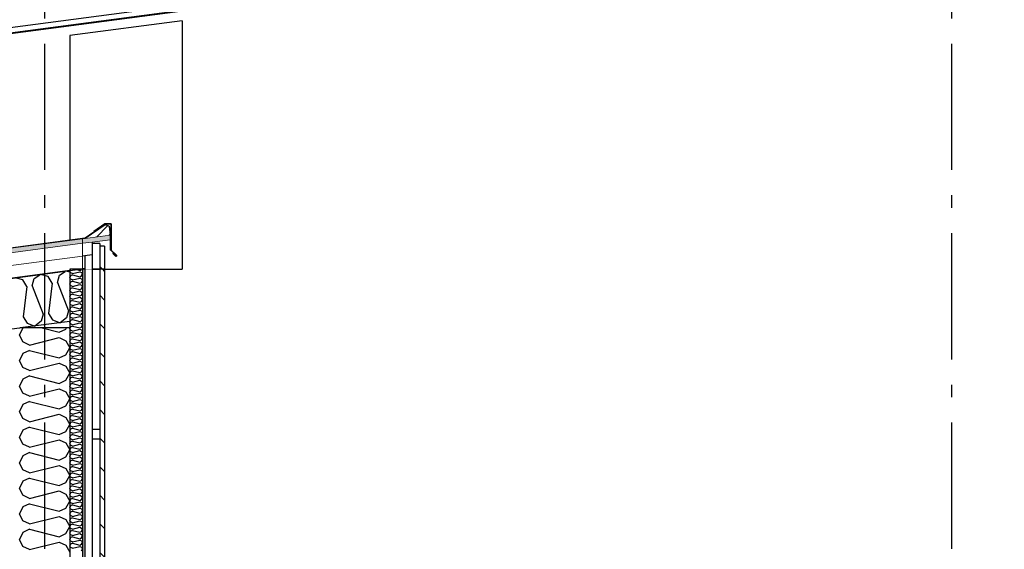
# Model space of a CAD drawing. Header units: millimetres. Extents: x -82116 to -59237, y -2070 to 13065.
# Tile 64 of 66: x -65172 to -61269, y 8864 to 10960. Entities that reach past the tile are written whole.
import ezdxf
from ezdxf.enums import TextEntityAlignment as Align

# ---------------------------------------------------------------- set-up
doc = ezdxf.new("R2010")
doc.units = ezdxf.units.MM
doc.header["$LTSCALE"] = 0.5
doc.header["$MEASUREMENT"] = 0
for name, pattern in [('Akselinje', [1500, 1000, -200, 100, -200]), ('PLINE', [0]), ('Wipeout_Contour', [2000, 0, -2000])]:
    doc.linetypes.add(name, pattern=pattern)
for name, color, linetype in [('0(Nye konstruksjoner)', 7, 'Continuous'), ('232- Ikke-bærende yttervegger (Skravur)(Nye konstruksjoner)', 7, 'Continuous'), ('232- Ikke-bærende yttervegger(Nye konstruksjoner)', 7, 'Continuous'), ('235- Utvendig kledning og overflate (Skravur)(Nye konstruksjoner)', 7, 'Continuous'), ('235- Utvendig kledning og overflate(Nye konstruksjoner)', 7, 'Continuous'), ('261- Primærkonstruksjon (tak) (Skravur)(Nye konstruksjoner)', 7, 'Continuous'), ('261- Primærkonstruksjon (tak)(Nye konstruksjoner)', 7, 'Continuous'), ('262- Taktekking (Skravur)(Nye konstruksjoner)', 7, 'Continuous'), ('265- Gesimser_ takrenner og nedløp (Skravur)(Nye konstruksjoner)', 7, 'Continuous'), ('265- Gesimser_ takrenner og nedløp(Nye konstruksjoner)', 7, 'Continuous'), ('82-- Modullinjer', 7, 'Continuous')]:
    doc.layers.add(name, color=color, linetype=linetype)
doc.layers.add('262- Taktekking(Nye konstruksjoner)', color=7, linetype='Continuous', lineweight=0)
doc.styles.add('GENERATED_STYLE_1', font='arial.ttf')
pattern_1 = [(0, (0, 0), (0, 43.30127), [0, -25]), (0, (12.5, 21.65), (0, 43.30127), [0, -25])]
pattern_2 = [(45, (0, 0), (-79.54951, 79.54951), []), (45, (-26.52, 26.52), (-79.54951, 79.54951), [])]

# ---------------------------------------------------------------- blocks, each defined once
blk = doc.blocks.new('*X17')
at = {"layer": '232- Ikke-bærende yttervegger (Skravur)(Nye konstruksjoner)', "linetype": 'PLINE'}
for p, q in [((-65160.1, 9740), (-65173.2, 9712.5)), ((-65083.1, 9740), (-65015.7, 9723.1)), ((-65015.7, 9723.1), (-64988.6, 9735.5)), ((-64988.6, 9735.5), (-64986, 9740)), ((-65160.1, 9684.9), (-65173.2, 9712.5)), ((-65133, 9672.6), (-65160.1, 9684.9)), ((-65133, 9672.6), (-65015.7, 9701.9)), ((-65015.7, 9701.9), (-64988.6, 9689.6)), ((-64988.6, 9689.6), (-64973.2, 9661.9)), ((-65133, 9651.3), (-65160.1, 9639)), ((-65133, 9651.3), (-65015.7, 9622)), ((-64988.6, 9634.3), (-64973.2, 9661.9)), ((-65160.1, 9639), (-65173.2, 9611.3)), ((-65160.1, 9583.7), (-65173.2, 9611.3)), ((-65015.7, 9622), (-64988.6, 9634.3)), ((-65133, 9571.4), (-65160.1, 9583.7)), ((-65133, 9571.4), (-65015.7, 9600.7)), ((-65015.7, 9600.7), (-64988.6, 9588.4)), ((-64988.6, 9588.4), (-64973.2, 9560.8)), ((-65160.1, 9537.8), (-65173.2, 9510.2)), ((-65133, 9550.1), (-65160.1, 9537.8)), ((-65133, 9550.1), (-65015.7, 9520.8)), ((-65015.7, 9520.8), (-64988.6, 9533.1)), ((-64988.6, 9533.1), (-64973.2, 9560.8)), ((-65160.1, 9482.5), (-65173.2, 9510.2)), ((-65133, 9470.2), (-65015.7, 9499.5)), ((-65015.7, 9499.5), (-64988.6, 9487.2)), ((-64988.6, 9487.2), (-64973.2, 9459.6)), ((-65133, 9470.2), (-65160.1, 9482.5)), ((-65133, 9449), (-65160.1, 9436.6)), ((-65133, 9449), (-65015.7, 9419.6)), ((-64988.6, 9432), (-64973.2, 9459.6)), ((-65160.1, 9436.6), (-65173.2, 9409)), ((-65160.1, 9381.4), (-65173.2, 9409)), ((-65015.7, 9419.6), (-64988.6, 9432)), ((-65133, 9369), (-65160.1, 9381.4)), ((-65133, 9369), (-65015.7, 9398.4)), ((-65015.7, 9398.4), (-64988.6, 9386)), ((-64988.6, 9386), (-64973.2, 9358.4)), ((-65160.1, 9335.5), (-65173.2, 9307.8)), ((-65133, 9347.8), (-65160.1, 9335.5)), ((-65133, 9347.8), (-65015.7, 9318.4)), ((-65015.7, 9318.4), (-64988.6, 9330.8)), ((-64988.6, 9330.8), (-64973.2, 9358.4)), ((-65160.1, 9280.2), (-65173.2, 9307.8)), ((-65133, 9267.9), (-65015.7, 9297.2)), ((-65015.7, 9297.2), (-64988.6, 9284.9)), ((-65133, 9267.9), (-65160.1, 9280.2)), ((-64988.6, 9284.9), (-64973.2, 9257.2)), ((-64988.6, 9229.6), (-64973.2, 9257.2)), ((-65160.1, 9234.3), (-65173.2, 9206.6)), ((-65133, 9246.6), (-65160.1, 9234.3)), ((-65133, 9246.6), (-65015.7, 9217.3)), ((-65015.7, 9217.3), (-64988.6, 9229.6)), ((-65160.1, 9179), (-65173.2, 9206.6)), ((-65133, 9166.7), (-65160.1, 9179)), ((-65133, 9166.7), (-65015.7, 9196)), ((-65015.7, 9196), (-64988.6, 9183.7)), ((-64988.6, 9183.7), (-64973.2, 9156.1)), ((-65160.1, 9133.1), (-65173.2, 9105.5)), ((-65133, 9145.4), (-65160.1, 9133.1)), ((-65133, 9145.4), (-65015.7, 9116.1)), ((-64988.6, 9128.4), (-64973.2, 9156.1)), ((-65160.1, 9077.8), (-65173.2, 9105.5)), ((-65133, 9065.5), (-65015.7, 9094.8)), ((-65015.7, 9116.1), (-64988.6, 9128.4)), ((-65015.7, 9094.8), (-64988.6, 9082.5)), ((-65133, 9065.5), (-65160.1, 9077.8)), ((-64988.6, 9082.5), (-64973.2, 9054.9)), ((-64988.6, 9027.3), (-64973.2, 9054.9)), ((-65160.1, 9031.9), (-65173.2, 9004.3)), ((-65133, 9044.3), (-65160.1, 9031.9)), ((-65133, 9044.3), (-65015.7, 9014.9)), ((-65015.7, 9014.9), (-64988.6, 9027.3)), ((-65160.1, 8976.7), (-65173.2, 9004.3)), ((-65133, 8964.3), (-65160.1, 8976.7)), ((-65133, 8964.3), (-65015.7, 8993.7)), ((-65015.7, 8993.7), (-64988.6, 8981.3)), ((-64988.6, 8981.3), (-64973.2, 8953.7)), ((-65133, 8943.1), (-65160.1, 8930.8)), ((-65133, 8943.1), (-65015.7, 8913.8)), ((-64988.6, 8926.1), (-64973.2, 8953.7)), ((-65160.1, 8930.8), (-65173.2, 8903.1)), ((-65160.1, 8875.5), (-65173.2, 8903.1)), ((-65015.7, 8913.8), (-64988.6, 8926.1)), ((-65133, 8863.2), (-65160.1, 8875.5)), ((-65133, 8863.2), (-65015.7, 8892.5)), ((-65015.7, 8892.5), (-64988.6, 8880.2)), ((-64988.6, 8880.2), (-64973.2, 8852.5))]:
    blk.add_line(p, q, dxfattribs=at)
blk = doc.blocks.new('*X27')
at = {"layer": '261- Primærkonstruksjon (tak) (Skravur)(Nye konstruksjoner)', "linetype": 'PLINE'}
for p, q in [((-65013.8, 9949.2), (-64992, 9963.2)), ((-64973.2, 9961), (-64983.6, 9964.3)), ((-65159.6, 9930), (-65184.2, 9937.9)), ((-65143.8, 9904.7), (-65159.6, 9930)), ((-65122.8, 9907.5), (-65114.1, 9936)), ((-65114.1, 9936), (-65092.3, 9950)), ((-65059.3, 9943.2), (-65083.9, 9951.1)), ((-65043.5, 9918), (-65059.3, 9943.2)), ((-65043.5, 9918), (-65057.3, 9797.8)), ((-65022.5, 9920.7), (-65013.8, 9949.2)), ((-65022.5, 9920.7), (-64978.1, 9808.2)), ((-65143.8, 9904.7), (-65157.6, 9784.6)), ((-65122.8, 9907.5), (-65078.4, 9795)), ((-65057.3, 9797.8), (-65041.5, 9772.6)), ((-64978.1, 9808.2), (-64986.8, 9779.8)), ((-65157.6, 9784.6), (-65141.8, 9759.4)), ((-65141.8, 9759.4), (-65112.4, 9747.7)), ((-65087.1, 9766.6), (-65112.4, 9747.7)), ((-65078.4, 9795), (-65087.1, 9766.6)), ((-65041.5, 9772.6), (-65012.1, 9760.9)), ((-64986.8, 9779.8), (-65012.1, 9760.9))]:
    blk.add_line(p, q, dxfattribs=at)
blk = doc.blocks.new('*X31')
at = {"layer": '235- Utvendig kledning og overflate (Skravur)(Nye konstruksjoner)', "linetype": 'PLINE'}
for p, q in [((-64969.9, 9972.3), (-64973.2, 9965.4)), ((-64969.9, 9958.5), (-64973.2, 9965.4)), ((-64963.1, 9955.5), (-64969.9, 9958.5)), ((-64963.1, 9955.5), (-64933.8, 9962.8)), ((-64950.6, 9972.3), (-64933.8, 9968.1)), ((-64933.8, 9968.1), (-64927, 9971.2)), ((-64933.8, 9962.8), (-64927, 9959.7)), ((-64927, 9971.2), (-64926.4, 9972.3)), ((-64927, 9959.7), (-64923.2, 9952.8)), ((-64927, 9945.9), (-64923.2, 9952.8)), ((-64969.9, 9947.1), (-64973.2, 9940.1)), ((-64969.9, 9933.2), (-64973.2, 9940.1)), ((-64969.9, 9921.8), (-64973.2, 9914.9)), ((-64969.9, 9907.9), (-64973.2, 9914.9)), ((-64963.1, 9950.1), (-64969.9, 9947.1)), ((-64963.1, 9930.2), (-64969.9, 9933.2)), ((-64963.1, 9924.8), (-64969.9, 9921.8)), ((-64963.1, 9950.1), (-64933.8, 9942.8)), ((-64963.1, 9930.2), (-64933.8, 9937.5)), ((-64963.1, 9924.8), (-64933.8, 9917.5)), ((-64933.8, 9942.8), (-64927, 9945.9)), ((-64933.8, 9937.5), (-64927, 9934.4)), ((-64933.8, 9917.5), (-64927, 9920.6)), ((-64927, 9934.4), (-64923.2, 9927.5)), ((-64927, 9920.6), (-64923.2, 9927.5)), ((-64969.9, 9896.5), (-64973.2, 9889.6)), ((-64969.9, 9882.7), (-64973.2, 9889.6)), ((-64963.1, 9904.9), (-64969.9, 9907.9)), ((-64963.1, 9899.6), (-64969.9, 9896.5)), ((-64963.1, 9879.6), (-64969.9, 9882.7)), ((-64963.1, 9874.3), (-64969.9, 9871.2)), ((-64963.1, 9904.9), (-64933.8, 9912.2)), ((-64963.1, 9899.6), (-64933.8, 9892.2)), ((-64963.1, 9879.6), (-64933.8, 9886.9)), ((-64963.1, 9874.3), (-64933.8, 9866.9)), ((-64933.8, 9912.2), (-64927, 9909.1)), ((-64933.8, 9892.2), (-64927, 9895.3)), ((-64933.8, 9886.9), (-64927, 9883.8)), ((-64927, 9909.1), (-64923.2, 9902.2)), ((-64927, 9895.3), (-64923.2, 9902.2)), ((-64927, 9883.8), (-64923.2, 9876.9)), ((-64927, 9870), (-64923.2, 9876.9)), ((-64969.9, 9871.2), (-64973.2, 9864.3)), ((-64969.9, 9857.4), (-64973.2, 9864.3)), ((-64969.9, 9845.9), (-64973.2, 9839)), ((-64969.9, 9832.1), (-64973.2, 9839)), ((-64963.1, 9854.3), (-64969.9, 9857.4)), ((-64963.1, 9849), (-64969.9, 9845.9)), ((-64963.1, 9854.3), (-64933.8, 9861.6)), ((-64963.1, 9849), (-64933.8, 9841.6)), ((-64963.1, 9829), (-64933.8, 9836.3)), ((-64933.8, 9866.9), (-64927, 9870)), ((-64933.8, 9861.6), (-64927, 9858.5)), ((-64933.8, 9841.6), (-64927, 9844.7)), ((-64933.8, 9836.3), (-64927, 9833.2)), ((-64927, 9858.5), (-64923.2, 9851.6)), ((-64927, 9844.7), (-64923.2, 9851.6)), ((-64969.9, 9820.6), (-64973.2, 9813.7)), ((-64969.9, 9806.8), (-64973.2, 9813.7)), ((-64963.1, 9829), (-64969.9, 9832.1)), ((-64963.1, 9823.7), (-64969.9, 9820.6)), ((-64963.1, 9803.7), (-64969.9, 9806.8)), ((-64963.1, 9798.4), (-64969.9, 9795.3)), ((-64963.1, 9823.7), (-64933.8, 9816.3)), ((-64963.1, 9803.7), (-64933.8, 9811)), ((-64963.1, 9798.4), (-64933.8, 9791)), ((-64933.8, 9816.3), (-64927, 9819.4)), ((-64933.8, 9811), (-64927, 9807.9)), ((-64927, 9833.2), (-64923.2, 9826.3)), ((-64927, 9819.4), (-64923.2, 9826.3)), ((-64927, 9807.9), (-64923.2, 9801)), ((-64927, 9794.1), (-64923.2, 9801)), ((-64969.9, 9795.3), (-64973.2, 9788.4)), ((-64969.9, 9781.5), (-64973.2, 9788.4)), ((-64969.9, 9770), (-64973.2, 9763.1)), ((-64969.9, 9756.2), (-64973.2, 9763.1)), ((-64963.1, 9778.4), (-64969.9, 9781.5)), ((-64963.1, 9773.1), (-64969.9, 9770)), ((-64963.1, 9778.4), (-64933.8, 9785.7)), ((-64963.1, 9773.1), (-64933.8, 9765.8)), ((-64963.1, 9753.1), (-64933.8, 9760.4)), ((-64933.8, 9791), (-64927, 9794.1)), ((-64933.8, 9785.7), (-64927, 9782.7)), ((-64933.8, 9765.8), (-64927, 9768.8)), ((-64933.8, 9760.4), (-64927, 9757.4)), ((-64927, 9782.7), (-64923.2, 9775.7)), ((-64927, 9768.8), (-64923.2, 9775.7)), ((-64927, 9757.4), (-64923.2, 9750.5)), ((-64969.9, 9744.7), (-64973.2, 9737.8)), ((-64969.9, 9730.9), (-64973.2, 9737.8)), ((-64969.9, 9719.4), (-64973.2, 9712.5)), ((-64963.1, 9753.1), (-64969.9, 9756.2)), ((-64963.1, 9747.8), (-64969.9, 9744.7)), ((-64963.1, 9727.8), (-64969.9, 9730.9)), ((-64963.1, 9722.5), (-64969.9, 9719.4)), ((-64963.1, 9747.8), (-64933.8, 9740.5)), ((-64963.1, 9727.8), (-64933.8, 9735.1)), ((-64963.1, 9722.5), (-64933.8, 9715.2)), ((-64933.8, 9740.5), (-64927, 9743.5)), ((-64933.8, 9735.1), (-64927, 9732.1)), ((-64933.8, 9715.2), (-64927, 9718.3)), ((-64927, 9743.5), (-64923.2, 9750.5)), ((-64927, 9732.1), (-64923.2, 9725.2)), ((-64927, 9718.3), (-64923.2, 9725.2)), ((-64969.9, 9705.6), (-64973.2, 9712.5)), ((-64969.9, 9694.1), (-64973.2, 9687.2)), ((-64969.9, 9680.3), (-64973.2, 9687.2)), ((-64963.1, 9702.5), (-64969.9, 9705.6)), ((-64963.1, 9697.2), (-64969.9, 9694.1)), ((-64963.1, 9677.2), (-64969.9, 9680.3)), ((-64963.1, 9702.5), (-64933.8, 9709.9)), ((-64963.1, 9697.2), (-64933.8, 9689.9)), ((-64963.1, 9677.2), (-64933.8, 9684.6)), ((-64933.8, 9709.9), (-64927, 9706.8)), ((-64933.8, 9689.9), (-64927, 9693)), ((-64933.8, 9684.6), (-64927, 9681.5)), ((-64927, 9706.8), (-64923.2, 9699.9)), ((-64927, 9693), (-64923.2, 9699.9)), ((-64927, 9681.5), (-64923.2, 9674.6)), ((-64969.9, 9668.8), (-64973.2, 9661.9)), ((-64969.9, 9655), (-64973.2, 9661.9)), ((-64969.9, 9643.5), (-64973.2, 9636.6)), ((-64963.1, 9671.9), (-64969.9, 9668.8)), ((-64963.1, 9651.9), (-64969.9, 9655)), ((-64963.1, 9646.6), (-64969.9, 9643.5)), ((-64963.1, 9671.9), (-64933.8, 9664.6)), ((-64963.1, 9651.9), (-64933.8, 9659.3)), ((-64963.1, 9646.6), (-64933.8, 9639.3)), ((-64933.8, 9664.6), (-64927, 9667.7)), ((-64933.8, 9659.3), (-64927, 9656.2)), ((-64933.8, 9639.3), (-64927, 9642.4)), ((-64927, 9667.7), (-64923.2, 9674.6)), ((-64927, 9656.2), (-64923.2, 9649.3)), ((-64927, 9642.4), (-64923.2, 9649.3)), ((-64969.9, 9629.7), (-64973.2, 9636.6)), ((-64969.9, 9618.2), (-64973.2, 9611.3)), ((-64969.9, 9604.4), (-64973.2, 9611.3)), ((-64963.1, 9626.6), (-64969.9, 9629.7)), ((-64963.1, 9621.3), (-64969.9, 9618.2)), ((-64963.1, 9601.3), (-64969.9, 9604.4)), ((-64963.1, 9626.6), (-64933.8, 9634)), ((-64963.1, 9621.3), (-64933.8, 9614)), ((-64963.1, 9601.3), (-64933.8, 9608.7)), ((-64933.8, 9634), (-64927, 9630.9)), ((-64933.8, 9614), (-64927, 9617.1)), ((-64933.8, 9608.7), (-64927, 9605.6)), ((-64927, 9630.9), (-64923.2, 9624)), ((-64927, 9617.1), (-64923.2, 9624)), ((-64927, 9605.6), (-64923.2, 9598.7)), ((-64969.9, 9593), (-64973.2, 9586)), ((-64969.9, 9579.1), (-64973.2, 9586)), ((-64969.9, 9567.7), (-64973.2, 9560.8)), ((-64963.1, 9596), (-64969.9, 9593)), ((-64963.1, 9576.1), (-64969.9, 9579.1)), ((-64963.1, 9570.7), (-64969.9, 9567.7)), ((-64963.1, 9596), (-64933.8, 9588.7)), ((-64963.1, 9576.1), (-64933.8, 9583.4)), ((-64963.1, 9570.7), (-64933.8, 9563.4)), ((-64933.8, 9588.7), (-64927, 9591.8)), ((-64933.8, 9583.4), (-64927, 9580.3)), ((-64933.8, 9563.4), (-64927, 9566.5)), ((-64927, 9591.8), (-64923.2, 9598.7)), ((-64927, 9580.3), (-64923.2, 9573.4)), ((-64927, 9566.5), (-64923.2, 9573.4)), ((-64969.9, 9553.8), (-64973.2, 9560.8)), ((-64969.9, 9542.4), (-64973.2, 9535.5)), ((-64969.9, 9528.6), (-64973.2, 9535.5)), ((-64963.1, 9550.8), (-64969.9, 9553.8)), ((-64963.1, 9545.4), (-64969.9, 9542.4)), ((-64963.1, 9525.5), (-64969.9, 9528.6)), ((-64963.1, 9550.8), (-64933.8, 9558.1)), ((-64963.1, 9545.4), (-64933.8, 9538.1)), ((-64963.1, 9525.5), (-64933.8, 9532.8)), ((-64933.8, 9558.1), (-64927, 9555)), ((-64933.8, 9538.1), (-64927, 9541.2)), ((-64933.8, 9532.8), (-64927, 9529.7)), ((-64927, 9555), (-64923.2, 9548.1)), ((-64927, 9541.2), (-64923.2, 9548.1)), ((-64927, 9529.7), (-64923.2, 9522.8)), ((-64927, 9515.9), (-64923.2, 9522.8)), ((-64969.9, 9517.1), (-64973.2, 9510.2)), ((-64969.9, 9503.3), (-64973.2, 9510.2)), ((-64969.9, 9491.8), (-64973.2, 9484.9)), ((-64969.9, 9478), (-64973.2, 9484.9)), ((-64963.1, 9520.2), (-64969.9, 9517.1)), ((-64963.1, 9500.2), (-64969.9, 9503.3)), ((-64963.1, 9494.9), (-64969.9, 9491.8)), ((-64963.1, 9520.2), (-64933.8, 9512.8)), ((-64963.1, 9500.2), (-64933.8, 9507.5)), ((-64963.1, 9494.9), (-64933.8, 9487.5)), ((-64933.8, 9512.8), (-64927, 9515.9)), ((-64933.8, 9507.5), (-64927, 9504.4)), ((-64933.8, 9487.5), (-64927, 9490.6)), ((-64927, 9504.4), (-64923.2, 9497.5)), ((-64927, 9490.6), (-64923.2, 9497.5)), ((-64969.9, 9466.5), (-64973.2, 9459.6)), ((-64969.9, 9452.7), (-64973.2, 9459.6)), ((-64963.1, 9474.9), (-64969.9, 9478)), ((-64963.1, 9469.6), (-64969.9, 9466.5)), ((-64963.1, 9449.6), (-64969.9, 9452.7)), ((-64963.1, 9474.9), (-64933.8, 9482.2)), ((-64963.1, 9469.6), (-64933.8, 9462.2)), ((-64963.1, 9449.6), (-64933.8, 9456.9)), ((-64933.8, 9482.2), (-64927, 9479.1)), ((-64933.8, 9462.2), (-64927, 9465.3)), ((-64933.8, 9456.9), (-64927, 9453.8)), ((-64927, 9479.1), (-64923.2, 9472.2)), ((-64927, 9465.3), (-64923.2, 9472.2)), ((-64927, 9453.8), (-64923.2, 9446.9)), ((-64927, 9440), (-64923.2, 9446.9)), ((-64969.9, 9441.2), (-64973.2, 9434.3)), ((-64969.9, 9427.4), (-64973.2, 9434.3)), ((-64969.9, 9415.9), (-64973.2, 9409)), ((-64969.9, 9402.1), (-64973.2, 9409)), ((-64963.1, 9444.3), (-64969.9, 9441.2)), ((-64963.1, 9424.3), (-64969.9, 9427.4)), ((-64963.1, 9419), (-64969.9, 9415.9)), ((-64963.1, 9444.3), (-64933.8, 9436.9)), ((-64963.1, 9424.3), (-64933.8, 9431.6)), ((-64963.1, 9419), (-64933.8, 9411.7)), ((-64963.1, 9399), (-64933.8, 9406.3)), ((-64933.8, 9436.9), (-64927, 9440)), ((-64933.8, 9431.6), (-64927, 9428.5)), ((-64933.8, 9411.7), (-64927, 9414.7)), ((-64933.8, 9406.3), (-64927, 9403.3)), ((-64927, 9428.5), (-64923.2, 9421.6)), ((-64927, 9414.7), (-64923.2, 9421.6)), ((-64969.9, 9390.6), (-64973.2, 9383.7)), ((-64969.9, 9376.8), (-64973.2, 9383.7)), ((-64963.1, 9399), (-64969.9, 9402.1)), ((-64963.1, 9393.7), (-64969.9, 9390.6)), ((-64963.1, 9373.7), (-64969.9, 9376.8)), ((-64963.1, 9368.4), (-64969.9, 9365.3)), ((-64963.1, 9393.7), (-64933.8, 9386.4)), ((-64963.1, 9373.7), (-64933.8, 9381)), ((-64963.1, 9368.4), (-64933.8, 9361.1)), ((-64933.8, 9386.4), (-64927, 9389.4)), ((-64933.8, 9381), (-64927, 9378)), ((-64927, 9403.3), (-64923.2, 9396.3)), ((-64927, 9389.4), (-64923.2, 9396.3)), ((-64927, 9378), (-64923.2, 9371.1)), ((-64927, 9364.1), (-64923.2, 9371.1)), ((-64969.9, 9365.3), (-64973.2, 9358.4)), ((-64969.9, 9351.5), (-64973.2, 9358.4)), ((-64969.9, 9340), (-64973.2, 9333.1)), ((-64969.9, 9326.2), (-64973.2, 9333.1)), ((-64963.1, 9348.4), (-64969.9, 9351.5)), ((-64963.1, 9343.1), (-64969.9, 9340)), ((-64963.1, 9348.4), (-64933.8, 9355.8)), ((-64963.1, 9343.1), (-64933.8, 9335.8)), ((-64963.1, 9323.1), (-64933.8, 9330.5)), ((-64933.8, 9361.1), (-64927, 9364.1)), ((-64933.8, 9355.8), (-64927, 9352.7)), ((-64933.8, 9335.8), (-64927, 9338.9)), ((-64933.8, 9330.5), (-64927, 9327.4)), ((-64927, 9352.7), (-64923.2, 9345.8)), ((-64927, 9338.9), (-64923.2, 9345.8)), ((-64969.9, 9314.7), (-64973.2, 9307.8)), ((-64969.9, 9300.9), (-64973.2, 9307.8)), ((-64969.9, 9289.4), (-64973.2, 9282.5)), ((-64963.1, 9323.1), (-64969.9, 9326.2)), ((-64963.1, 9317.8), (-64969.9, 9314.7)), ((-64963.1, 9297.8), (-64969.9, 9300.9)), ((-64963.1, 9292.5), (-64969.9, 9289.4)), ((-64963.1, 9317.8), (-64933.8, 9310.5)), ((-64963.1, 9297.8), (-64933.8, 9305.2)), ((-64963.1, 9292.5), (-64933.8, 9285.2)), ((-64933.8, 9310.5), (-64927, 9313.6)), ((-64933.8, 9305.2), (-64927, 9302.1)), ((-64927, 9327.4), (-64923.2, 9320.5)), ((-64927, 9313.6), (-64923.2, 9320.5)), ((-64927, 9302.1), (-64923.2, 9295.2)), ((-64927, 9288.3), (-64923.2, 9295.2)), ((-64969.9, 9275.6), (-64973.2, 9282.5)), ((-64969.9, 9264.1), (-64973.2, 9257.2)), ((-64969.9, 9250.3), (-64973.2, 9257.2)), ((-64963.1, 9272.5), (-64969.9, 9275.6)), ((-64963.1, 9267.2), (-64969.9, 9264.1)), ((-64963.1, 9247.2), (-64969.9, 9250.3)), ((-64963.1, 9272.5), (-64933.8, 9279.9)), ((-64963.1, 9267.2), (-64933.8, 9259.9)), ((-64963.1, 9247.2), (-64933.8, 9254.6)), ((-64933.8, 9285.2), (-64927, 9288.3)), ((-64933.8, 9279.9), (-64927, 9276.8)), ((-64933.8, 9259.9), (-64927, 9263)), ((-64933.8, 9254.6), (-64927, 9251.5)), ((-64927, 9276.8), (-64923.2, 9269.9)), ((-64927, 9263), (-64923.2, 9269.9)), ((-64927, 9251.5), (-64923.2, 9244.6)), ((-64969.9, 9238.9), (-64973.2, 9231.9)), ((-64969.9, 9225), (-64973.2, 9231.9)), ((-64969.9, 9213.6), (-64973.2, 9206.7)), ((-64963.1, 9241.9), (-64969.9, 9238.9)), ((-64963.1, 9222), (-64969.9, 9225)), ((-64963.1, 9216.6), (-64969.9, 9213.6)), ((-64963.1, 9241.9), (-64933.8, 9234.6)), ((-64963.1, 9222), (-64933.8, 9229.3)), ((-64963.1, 9216.6), (-64933.8, 9209.3)), ((-64933.8, 9234.6), (-64927, 9237.7)), ((-64933.8, 9229.3), (-64927, 9226.2)), ((-64933.8, 9209.3), (-64927, 9212.4)), ((-64927, 9237.7), (-64923.2, 9244.6)), ((-64927, 9226.2), (-64923.2, 9219.3)), ((-64927, 9212.4), (-64923.2, 9219.3)), ((-64969.9, 9199.7), (-64973.2, 9206.7)), ((-64969.9, 9188.3), (-64973.2, 9181.4)), ((-64969.9, 9174.5), (-64973.2, 9181.4)), ((-64963.1, 9196.7), (-64969.9, 9199.7)), ((-64963.1, 9191.3), (-64969.9, 9188.3)), ((-64963.1, 9171.4), (-64969.9, 9174.5)), ((-64963.1, 9196.7), (-64933.8, 9204)), ((-64963.1, 9191.3), (-64933.8, 9184)), ((-64963.1, 9171.4), (-64933.8, 9178.7)), ((-64933.8, 9204), (-64927, 9200.9)), ((-64933.8, 9184), (-64927, 9187.1)), ((-64933.8, 9178.7), (-64927, 9175.6)), ((-64927, 9200.9), (-64923.2, 9194)), ((-64927, 9187.1), (-64923.2, 9194)), ((-64927, 9175.6), (-64923.2, 9168.7)), ((-64969.9, 9163), (-64973.2, 9156.1)), ((-64969.9, 9149.2), (-64973.2, 9156.1)), ((-64969.9, 9137.7), (-64973.2, 9130.8)), ((-64963.1, 9166.1), (-64969.9, 9163)), ((-64963.1, 9146.1), (-64969.9, 9149.2)), ((-64963.1, 9140.8), (-64969.9, 9137.7)), ((-64963.1, 9166.1), (-64933.8, 9158.7)), ((-64963.1, 9146.1), (-64933.8, 9153.4)), ((-64963.1, 9140.8), (-64933.8, 9133.4)), ((-64933.8, 9158.7), (-64927, 9161.8)), ((-64933.8, 9153.4), (-64927, 9150.3)), ((-64933.8, 9133.4), (-64927, 9136.5)), ((-64927, 9161.8), (-64923.2, 9168.7)), ((-64927, 9150.3), (-64923.2, 9143.4)), ((-64927, 9136.5), (-64923.2, 9143.4)), ((-64969.9, 9123.9), (-64973.2, 9130.8)), ((-64969.9, 9112.4), (-64973.2, 9105.5)), ((-64969.9, 9098.6), (-64973.2, 9105.5)), ((-64963.1, 9120.8), (-64969.9, 9123.9)), ((-64963.1, 9115.5), (-64969.9, 9112.4)), ((-64963.1, 9095.5), (-64969.9, 9098.6)), ((-64963.1, 9120.8), (-64933.8, 9128.1)), ((-64963.1, 9115.5), (-64933.8, 9108.1)), ((-64963.1, 9095.5), (-64933.8, 9102.8)), ((-64933.8, 9128.1), (-64927, 9125)), ((-64933.8, 9108.1), (-64927, 9111.2)), ((-64933.8, 9102.8), (-64927, 9099.7)), ((-64927, 9125), (-64923.2, 9118.1)), ((-64927, 9111.2), (-64923.2, 9118.1)), ((-64927, 9099.7), (-64923.2, 9092.8)), ((-64969.9, 9087.1), (-64973.2, 9080.2)), ((-64969.9, 9073.3), (-64973.2, 9080.2)), ((-64969.9, 9061.8), (-64973.2, 9054.9)), ((-64969.9, 9048), (-64973.2, 9054.9)), ((-64963.1, 9090.2), (-64969.9, 9087.1)), ((-64963.1, 9070.2), (-64969.9, 9073.3)), ((-64963.1, 9064.9), (-64969.9, 9061.8)), ((-64963.1, 9090.2), (-64933.8, 9082.8)), ((-64963.1, 9070.2), (-64933.8, 9077.5)), ((-64963.1, 9064.9), (-64933.8, 9057.6)), ((-64933.8, 9082.8), (-64927, 9085.9)), ((-64933.8, 9077.5), (-64927, 9074.4)), ((-64933.8, 9057.6), (-64927, 9060.6)), ((-64927, 9085.9), (-64923.2, 9092.8)), ((-64927, 9074.4), (-64923.2, 9067.5)), ((-64927, 9060.6), (-64923.2, 9067.5)), ((-64969.9, 9036.5), (-64973.2, 9029.6)), ((-64969.9, 9022.7), (-64973.2, 9029.6)), ((-64963.1, 9044.9), (-64969.9, 9048)), ((-64963.1, 9039.6), (-64969.9, 9036.5)), ((-64963.1, 9019.6), (-64969.9, 9022.7)), ((-64963.1, 9044.9), (-64933.8, 9052.2)), ((-64963.1, 9039.6), (-64933.8, 9032.3)), ((-64963.1, 9019.6), (-64933.8, 9026.9)), ((-64933.8, 9052.2), (-64927, 9049.2)), ((-64933.8, 9032.3), (-64927, 9035.3)), ((-64933.8, 9026.9), (-64927, 9023.9)), ((-64927, 9049.2), (-64923.2, 9042.2)), ((-64927, 9035.3), (-64923.2, 9042.2)), ((-64927, 9023.9), (-64923.2, 9017)), ((-64927, 9010), (-64923.2, 9017)), ((-64969.9, 9011.2), (-64973.2, 9004.3)), ((-64969.9, 8997.4), (-64973.2, 9004.3)), ((-64969.9, 8985.9), (-64973.2, 8979)), ((-64969.9, 8972.1), (-64973.2, 8979)), ((-64963.1, 9014.3), (-64969.9, 9011.2)), ((-64963.1, 8994.3), (-64969.9, 8997.4)), ((-64963.1, 8989), (-64969.9, 8985.9)), ((-64963.1, 9014.3), (-64933.8, 9007)), ((-64963.1, 8994.3), (-64933.8, 9001.7)), ((-64963.1, 8989), (-64933.8, 8981.7)), ((-64933.8, 9007), (-64927, 9010)), ((-64933.8, 9001.7), (-64927, 8998.6)), ((-64933.8, 8981.7), (-64927, 8984.8)), ((-64927, 8998.6), (-64923.2, 8991.7)), ((-64927, 8984.8), (-64923.2, 8991.7)), ((-64969.9, 8960.6), (-64973.2, 8953.7)), ((-64969.9, 8946.8), (-64973.2, 8953.7)), ((-64963.1, 8969), (-64969.9, 8972.1)), ((-64963.1, 8963.7), (-64969.9, 8960.6)), ((-64963.1, 8943.7), (-64969.9, 8946.8)), ((-64963.1, 8938.4), (-64969.9, 8935.3)), ((-64963.1, 8969), (-64933.8, 8976.4)), ((-64963.1, 8963.7), (-64933.8, 8956.4)), ((-64963.1, 8943.7), (-64933.8, 8951.1)), ((-64963.1, 8938.4), (-64933.8, 8931.1)), ((-64933.8, 8976.4), (-64927, 8973.3)), ((-64933.8, 8956.4), (-64927, 8959.5)), ((-64933.8, 8951.1), (-64927, 8948)), ((-64927, 8973.3), (-64923.2, 8966.4)), ((-64927, 8959.5), (-64923.2, 8966.4)), ((-64927, 8948), (-64923.2, 8941.1)), ((-64927, 8934.2), (-64923.2, 8941.1)), ((-64969.9, 8935.3), (-64973.2, 8928.4)), ((-64969.9, 8921.5), (-64973.2, 8928.4)), ((-64969.9, 8910), (-64973.2, 8903.1)), ((-64969.9, 8896.2), (-64973.2, 8903.1)), ((-64963.1, 8918.4), (-64969.9, 8921.5)), ((-64963.1, 8913.1), (-64969.9, 8910)), ((-64963.1, 8918.4), (-64933.8, 8925.8)), ((-64963.1, 8913.1), (-64933.8, 8905.8)), ((-64963.1, 8893.1), (-64933.8, 8900.5)), ((-64933.8, 8931.1), (-64927, 8934.2)), ((-64933.8, 8925.8), (-64927, 8922.7)), ((-64933.8, 8905.8), (-64927, 8908.9)), ((-64933.8, 8900.5), (-64927, 8897.4)), ((-64927, 8922.7), (-64923.2, 8915.8)), ((-64927, 8908.9), (-64923.2, 8915.8)), ((-64969.9, 8884.7), (-64973.2, 8877.8)), ((-64969.9, 8870.9), (-64973.2, 8877.8)), ((-64963.1, 8893.1), (-64969.9, 8896.2)), ((-64963.1, 8887.8), (-64969.9, 8884.7)), ((-64963.1, 8867.9), (-64969.9, 8870.9)), ((-64963.1, 8887.8), (-64933.8, 8880.5)), ((-64963.1, 8867.9), (-64933.8, 8875.2)), ((-64933.8, 8880.5), (-64927, 8883.6)), ((-64933.8, 8875.2), (-64927, 8872.1)), ((-64927, 8897.4), (-64923.2, 8890.5)), ((-64927, 8883.6), (-64923.2, 8890.5)), ((-64927, 8872.1), (-64923.2, 8865.2)), ((-64927, 8858.3), (-64923.2, 8865.2))]:
    blk.add_line(p, q, dxfattribs=at)
blk = doc.blocks.new('Standard grid marker[2]', base_point=(-61478.2, 12565.5))
at = {"layer": '82-- Modullinjer', "linetype": 'Akselinje'}
blk.add_line((-61478.2, 12365.5), (-61478.2, 1550), dxfattribs=at)
at = {"layer": '82-- Modullinjer', "style": 'GENERATED_STYLE_1'}
for tag, p in [('AC_MarkerText_1_0', (-61478.2, 12903)), ('AC_MarkerText_1_1', (-61478.2, 1187.5))]:
    blk.add_attdef(tag, text='', height=175, rotation=360, dxfattribs=at).set_placement(p, align=Align.TOP_CENTER)
blk = doc.blocks.new('Standard grid marker[6]', base_point=(-65073.2, 12565.5))
at = {"layer": '82-- Modullinjer', "linetype": 'Akselinje'}
blk.add_line((-65073.2, 12365.5), (-65073.2, 1550), dxfattribs=at)
at = {"layer": '82-- Modullinjer', "style": 'GENERATED_STYLE_1'}
for tag, p in [('AC_MarkerText_1_0', (-65073.2, 12903)), ('AC_MarkerText_1_1', (-65073.2, 1187.5))]:
    blk.add_attdef(tag, text='', height=175, rotation=360, dxfattribs=at).set_placement(p, align=Align.TOP_CENTER)

msp = doc.modelspace()

# ---------------------------------------------------------------- hatches: boundary and pattern name
at = {"layer": '235- Utvendig kledning og overflate (Skravur)(Nye konstruksjoner)', "linetype": 'Continuous'}
h = msp.add_hatch(dxfattribs=at)
h.set_pattern_fill('Prikker_tett', color=256, style=0, pattern_type=2)
h.set_pattern_definition(pattern_1)
h.paths.add_polyline_path([(-64914.2, 9972.3), (-64923.2, 9972.3), (-64923.2, 7065.6), (-64914.2, 7065.2)])
h = msp.add_hatch(dxfattribs=at)
h.set_pattern_fill('Skrålinjer_2', color=256, style=0, pattern_type=2)
h.set_pattern_definition([(315, (0, 0), (56.56854, 56.56854), [80, 0])])
h.paths.add_polyline_path([(-64854.2, 9972.3), (-64854.2, 7062.5), (-64835.2, 7061.7), (-64835.2, 9972.3)])
at = {"layer": '262- Taktekking (Skravur)(Nye konstruksjoner)', "linetype": 'Continuous'}
h = msp.add_hatch(dxfattribs=at)
h.set_pattern_fill('Prikker_tett', color=256, style=0, pattern_type=2)
h.set_pattern_definition(pattern_1)
h.paths.add_polyline_path([(-70083.1, 9295), (-70073.2, 9295), (-70073.2, 9294.3), (-64973.2, 9965.7), (-64973.2, 9967.7)])
at = {"layer": '262- Taktekking(Nye konstruksjoner)', "linetype": 'Continuous'}
msp.add_hatch(color=256, dxfattribs=at).paths.add_polyline_path([(-64923.2, 10075.2), (-64884.2, 10080.3), (-64813.2, 10089.6), (-64813.2, 10107.8), (-64912.3, 10094.7), (-64923.2, 10093.3)])
at = {"layer": '265- Gesimser_ takrenner og nedløp (Skravur)(Nye konstruksjoner)', "linetype": 'Continuous'}
for points in [[(-64913, 10096.7), (-64912.3, 10094.7), (-64833.1, 10148.3), (-64833.3, 10150.6), (-64877.5, 10120.7)], [(-64833.3, 10150.6), (-64833.1, 10148.3), (-64817.6, 10141.3), (-64815.7, 10142.7)], [(-64817.6, 10141.3), (-64813.2, 10107.8), (-64811.2, 10107.9), (-64815.7, 10142.7)], [(-64913, 10096.7), (-64923.2, 10095.3), (-64923.2, 10093.3), (-64912.3, 10094.7)], [(-64813.2, 10047.5), (-64811.2, 10047.5), (-64811.2, 10107.9), (-64813.2, 10107.8), (-64813.2, 10089.6)]]:
    msp.add_hatch(color=256, dxfattribs=at).paths.add_polyline_path(points)
h = msp.add_hatch(dxfattribs=at)
h.set_pattern_fill('Skrålinjer_1', color=256, style=0, pattern_type=2)
h.set_pattern_definition([(45, (0, 0), (-21.213203, 21.213203), [])])
h.paths.add_polyline_path([(-64817.6, 10141.3), (-64833.1, 10148.3), (-64912.3, 10094.7), (-64813.2, 10107.8)])
h = msp.add_hatch(dxfattribs=at)
h.set_pattern_fill('Skrålinjer_4', color=256, style=0, pattern_type=2)
h.set_pattern_definition(pattern_2)
h.paths.add_polyline_path([(-64878.6, 10122.3), (-64877.5, 10120.7), (-64833.3, 10150.6), (-64833.9, 10152.6)])
h = msp.add_hatch(dxfattribs=at)
h.set_pattern_fill('Skrålinjer_4', color=256, style=0, pattern_type=2)
h.set_pattern_definition(pattern_2)
h.paths.add_polyline_path([(-64833.9, 10152.6), (-64833.3, 10150.6), (-64811.2, 10150.6), (-64809.2, 10152.6)])
h = msp.add_hatch(dxfattribs=at)
h.set_pattern_fill('Skrålinjer_4', color=256, style=0, pattern_type=2)
h.set_pattern_definition(pattern_2)
h.paths.add_polyline_path([(-64811.2, 10150.6), (-64811.2, 10107.9), (-64811.2, 10047.5), (-64809.2, 10048.4), (-64809.2, 10152.6)])
h = msp.add_hatch(dxfattribs=at)
h.set_pattern_fill('Skrålinjer_2', color=256, style=0, pattern_type=2)
h.set_pattern_definition([(135, (0, 0), (56.56854, 56.56854), [80, 0])])
h.paths.add_polyline_path([(-64854.2, 10064.3), (-64854.2, 9972.3), (-64835.2, 9972.3), (-64835.2, 10064.3)])
h = msp.add_hatch(dxfattribs=at)
h.set_pattern_fill('Skrålinjer_4', color=256, style=0, pattern_type=2)
h.set_pattern_definition(pattern_2)
h.paths.add_polyline_path([(-64809.2, 10048.4), (-64811.2, 10047.5), (-64789.9, 10026.3), (-64788.5, 10027.7)])
h = msp.add_hatch(dxfattribs=at)
h.set_pattern_fill('Skrålinjer_4', color=256, style=0, pattern_type=2)
h.set_pattern_definition(pattern_2)
h.paths.add_polyline_path([(-64801.3, 10036.2), (-64802.7, 10034.8), (-64792.1, 10024.2), (-64790.7, 10025.6)])
h = msp.add_hatch(dxfattribs=at)
h.set_pattern_fill('Skrålinjer_4', color=256, style=0, pattern_type=2)
h.set_pattern_definition(pattern_2)
h.paths.add_polyline_path([(-64792.1, 10024.2), (-64790.3, 10023.5), (-64788.5, 10024.2), (-64787.8, 10026), (-64788.5, 10027.7), (-64789.9, 10026.3), (-64790.7, 10025.6)])

# ---------------------------------------------------------------- linework, layer by layer
at = {"layer": '232- Ikke-bærende yttervegger(Nye konstruksjoner)', "linetype": 'PLINE'}
msp.add_line((-64973.2, 9740), (-65170.7, 9740), dxfattribs=at)
at = {"layer": '232- Ikke-bærende yttervegger(Nye konstruksjoner)', "linetype": 'PLINE', "flags": 128}
msp.add_lwpolyline([(-64973.2, 9740), (-64973.2, 6920.6), (-64973.2, 6890), (-64973.2, 6720.4)], dxfattribs=at)
at = {"layer": '235- Utvendig kledning og overflate(Nye konstruksjoner)', "linetype": 'PLINE'}
for p, q in [((-64528.2, 10956.4), (-64973.2, 10897.9)), ((-64528.2, 10956.4), (-64528.2, 9972.3)), ((-64973.2, 10897.9), (-64973.2, 10088.8)), ((-64833.9, 10152.6), (-64878.6, 10122.3)), ((-64833.9, 10152.6), (-64833.3, 10150.6)), ((-64809.2, 10152.6), (-64833.9, 10152.6)), ((-64811.2, 10150.6), (-64833.3, 10150.6)), ((-64809.2, 10152.6), (-64811.2, 10150.6)), ((-64811.2, 10150.6), (-64811.2, 10107.9)), ((-64809.2, 10152.6), (-64809.2, 10048.4)), ((-64878.6, 10122.3), (-64877.5, 10120.7)), ((-64854.2, 10074.3), (-64884.2, 10074.3)), ((-64854.2, 10074.3), (-64854.2, 10064.3)), ((-64813.2, 10089.6), (-64813.2, 10047.5)), ((-64811.2, 10107.9), (-64811.2, 10047.5)), ((-64854.2, 10064.3), (-64854.2, 9972.3)), ((-64835.2, 10064.3), (-64854.2, 10064.3)), ((-64835.2, 10064.3), (-64835.2, 9972.3)), ((-64811.2, 10047.5), (-64813.2, 10047.5)), ((-64809.2, 10048.4), (-64811.2, 10047.5)), ((-64811.2, 10047.5), (-64789.9, 10026.3)), ((-64801.3, 10036.2), (-64802.7, 10034.8)), ((-64801.3, 10036.2), (-64790.7, 10025.6)), ((-64790.7, 10025.6), (-64792.1, 10024.2)), ((-64789.9, 10026.3), (-64790.7, 10025.6)), ((-64788.5, 10024.2), (-64790.3, 10023.5)), ((-64788.5, 10027.7), (-64789.9, 10026.3)), ((-64787.8, 10026), (-64788.5, 10024.2)), ((-64973.2, 9972.3), (-64973.2, 9967.7)), ((-64854.2, 9972.3), (-64854.2, 6890)), ((-64835.2, 9972.3), (-64528.2, 9972.3)), ((-64835.2, 9972.3), (-64835.2, 6890)), ((-64973.2, 9766), (-64973.2, 9740)), ((-64884.2, 9339.4), (-64854.2, 9339.4))]:
    msp.add_line(p, q, dxfattribs=at)
at = {"layer": '235- Utvendig kledning og overflate(Nye konstruksjoner)', "linetype": 'PLINE', "flags": 128}
for points in [[(-64809.2, 10048.4), (-64788.5, 10027.7), (-64787.8, 10026)], [(-64802.7, 10034.8), (-64792.1, 10024.2), (-64790.3, 10023.5)]]:
    msp.add_lwpolyline(points, dxfattribs=at)
at = {"layer": '261- Primærkonstruksjon (tak)(Nye konstruksjoner)', "linetype": 'PLINE'}
for p, q in [((-64973.2, 9967.7), (-70073.2, 9296.3)), ((-64973.2, 9967.7), (-64973.2, 9766)), ((-64973.2, 9766), (-65170.7, 9740))]:
    msp.add_line(p, q, dxfattribs=at)
at = {"layer": '261- Primærkonstruksjon (tak)(Nye konstruksjoner)', "linetype": 'PLINE', "flags": 128}
msp.add_lwpolyline([(-65170.7, 9740), (-65173.2, 9739.7), (-69873.2, 9120.9)], dxfattribs=at)
at = {"layer": '262- Taktekking(Nye konstruksjoner)', "linetype": 'PLINE'}
for p, q in [((-64833.1, 10148.3), (-64912.3, 10094.7)), ((-64833.3, 10150.6), (-64877.5, 10120.7)), ((-64833.3, 10150.6), (-64833.1, 10148.3)), ((-64833.3, 10150.6), (-64815.7, 10142.7)), ((-64833.1, 10148.3), (-64817.6, 10141.3)), ((-64877.5, 10120.7), (-64913, 10096.7)), ((-64815.7, 10142.7), (-64817.6, 10141.3)), ((-64815.7, 10142.7), (-64811.2, 10107.9)), ((-64913, 10096.7), (-64923.2, 10095.3)), ((-64923.2, 10095.3), (-64923.2, 10095.3)), ((-64923.2, 10093.3), (-64923.2, 10093.3)), ((-64884.2, 10080.3), (-64923.2, 10075.2)), ((-64923.2, 10075.2), (-64923.2, 10075.2)), ((-64913, 10096.7), (-64912.3, 10094.7)), ((-64813.2, 10089.6), (-64884.2, 10080.3)), ((-64923.2, 10024.7), (-64923.2, 10024.7))]:
    msp.add_line(p, q, dxfattribs=at)
at = {"layer": '262- Taktekking(Nye konstruksjoner)', "linetype": 'PLINE', "flags": 128}
for points in [[(-64817.6, 10141.3), (-64813.2, 10107.8), (-64813.2, 10089.6)], [(-64811.2, 10107.9), (-64813.2, 10107.8), (-64912.3, 10094.7), (-64923.2, 10093.3)]]:
    msp.add_lwpolyline(points, dxfattribs=at)
at = {"layer": '265- Gesimser_ takrenner og nedløp(Nye konstruksjoner)', "linetype": 'PLINE'}
msp.add_line((-64884.2, 10080.3), (-64884.2, 10074.3), dxfattribs=at)

# ---------------------------------------------------------------- block references
at = {"layer": '232- Ikke-bærende yttervegger(Nye konstruksjoner)'}
msp.add_blockref('*X17', (0, 0), dxfattribs=at)
at = {"layer": '261- Primærkonstruksjon (tak)(Nye konstruksjoner)'}
msp.add_blockref('*X27', (0, 0), dxfattribs=at)
at = {"layer": '82-- Modullinjer', "linetype": 'PLINE'}
msp.add_blockref('Standard grid marker[2]', (-61478.2, 12565.5), dxfattribs=at)

# ---------------------------------------------------------------- next in the draw order: wipeouts: each hides what was drawn before it
at = {"linetype": 'Wipeout_Contour', "ltscale": 261886.765124}
msp.add_wipeout([(-64914.2, 9972.3), (-64914.2, 7065.2), (-64884.2, 7063.9), (-64884.2, 9972.3)], dxfattribs=at).dxf.layer = '235- Utvendig kledning og overflate (Skravur)(Nye konstruksjoner)'

# ---------------------------------------------------------------- next in the draw order: hatches: boundary and pattern name
at = {"layer": '262- Taktekking (Skravur)(Nye konstruksjoner)', "linetype": 'Continuous'}
msp.add_hatch(color=256, dxfattribs=at).paths.add_polyline_path([(-70373.2, 9377.8), (-70373.2, 9375.8), (-64923.2, 10093.3), (-64923.2, 10095.3)])
h = msp.add_hatch(dxfattribs=at)
h.set_pattern_fill('Prikker_tett', color=256, style=0, pattern_type=2)
h.set_pattern_definition(pattern_1)
h.paths.add_polyline_path([(-64923.2, 9974.3), (-64938.5, 9972.3), (-64923.2, 9972.3)])
at = {"layer": '262- Taktekking(Nye konstruksjoner)', "linetype": 'Continuous'}
msp.add_hatch(color=256, dxfattribs=at).paths.add_polyline_path([(-70373.2, 9357.7), (-64923.2, 10075.2), (-64923.2, 10093.3), (-70373.2, 9375.8)])
at = {"layer": '265- Gesimser_ takrenner og nedløp (Skravur)(Nye konstruksjoner)', "linetype": 'Continuous'}
h = msp.add_hatch(dxfattribs=at)
h.set_pattern_fill('Prikker_tett', color=256, style=0, pattern_type=2)
h.set_pattern_definition(pattern_1)
h.paths.add_polyline_path([(-64914.2, 9975.5), (-64923.2, 9974.3), (-64923.2, 9972.3), (-64914.2, 9972.3)])

# ---------------------------------------------------------------- next in the draw order: linework, layer by layer
at = {"layer": '0(Nye konstruksjoner)', "linetype": 'PLINE'}
msp.add_line((-64854.2, 9300), (-64884.2, 9300), dxfattribs=at)
at = {"layer": '235- Utvendig kledning og overflate(Nye konstruksjoner)', "linetype": 'PLINE'}
for p, q in [((-64923.2, 9972.3), (-64973.2, 9972.3)), ((-64914.2, 9972.3), (-64923.2, 9972.3)), ((-64914.2, 9972.3), (-64914.2, 6890)), ((-64884.2, 9972.3), (-64884.2, 6890)), ((-64884.2, 9339.4), (-64854.2, 9339.4))]:
    msp.add_line(p, q, dxfattribs=at)
at = {"layer": '235- Utvendig kledning og overflate(Nye konstruksjoner)', "linetype": 'PLINE', "flags": 128}
for points in [[(-64923.2, 9972.3), (-64923.2, 9972.3), (-64923.2, 7065.6), (-64923.2, 7063.6), (-64923.2, 7045.5), (-64923.2, 6995.5), (-64923.2, 6945.4), (-64923.2, 6943.4), (-64923.2, 6890)], [(-64835.2, 9972.3), (-64854.2, 9972.3), (-64884.2, 9972.3), (-64914.2, 9972.3)]]:
    msp.add_lwpolyline(points, dxfattribs=at)
at = {"layer": '262- Taktekking(Nye konstruksjoner)', "linetype": 'PLINE'}
for p, q in [((-64923.2, 10095.3), (-70373.2, 9377.8)), ((-64923.2, 10093.3), (-70373.2, 9375.8)), ((-64923.2, 10075.2), (-70373.2, 9357.7)), ((-64923.2, 10024.7), (-70373.2, 9307.2)), ((-64923.2, 9972.3), (-70073.2, 9294.3)), ((-64923.2, 9974.3), (-64973.2, 9967.7)), ((-64923.2, 9974.3), (-64923.2, 9974.3))]:
    msp.add_line(p, q, dxfattribs=at)
at = {"layer": '262- Taktekking(Nye konstruksjoner)', "linetype": 'PLINE', "flags": 128}
msp.add_lwpolyline([(-64923.2, 10095.3), (-64923.2, 10093.3), (-64923.2, 10075.2), (-64923.2, 10024.7), (-64923.2, 9974.3), (-64923.2, 9972.3)], dxfattribs=at)
at = {"layer": '265- Gesimser_ takrenner og nedløp(Nye konstruksjoner)', "linetype": 'PLINE'}
for p, q in [((-75568.2, 9566.4), (-61168.5, 11462.1)), ((-75568.2, 9545.6), (-61144.4, 11444.5)), ((-61145.7, 11440), (-75568.2, 9541.3))]:
    msp.add_line(p, q, dxfattribs=at)

# ---------------------------------------------------------------- next in the draw order: block references
at = {"layer": '235- Utvendig kledning og overflate(Nye konstruksjoner)'}
msp.add_blockref('*X31', (0, 0), dxfattribs=at)

# ---------------------------------------------------------------- next in the draw order: wipeouts: each hides what was drawn before it
at = {"linetype": 'Wipeout_Contour', "ltscale": 262660.334659}
msp.add_wipeout([(-64884.2, 9972.3), (-64884.2, 10029.9), (-64914.2, 10025.9), (-64914.2, 9972.3)], dxfattribs=at).dxf.layer = '265- Gesimser_ takrenner og nedløp (Skravur)(Nye konstruksjoner)'

# ---------------------------------------------------------------- next in the draw order: linework, layer by layer
at = {"layer": '235- Utvendig kledning og overflate(Nye konstruksjoner)', "linetype": 'PLINE'}
for p, q in [((-64884.2, 10029.9), (-64884.2, 9972.3)), ((-64914.2, 9975.5), (-64923.2, 9974.3)), ((-64914.2, 9972.3), (-64923.2, 9972.3)), ((-64884.2, 9972.3), (-64854.2, 9972.3))]:
    msp.add_line(p, q, dxfattribs=at)
at = {"layer": '235- Utvendig kledning og overflate(Nye konstruksjoner)', "linetype": 'PLINE', "flags": 128}
msp.add_lwpolyline([(-64914.2, 10025.9), (-64914.2, 9975.5), (-64914.2, 9972.3)], dxfattribs=at)
at = {"layer": '265- Gesimser_ takrenner og nedløp(Nye konstruksjoner)', "linetype": 'PLINE'}
msp.add_line((-64884.2, 10074.3), (-64884.2, 10029.9), dxfattribs=at)
at = {"layer": '265- Gesimser_ takrenner og nedløp(Nye konstruksjoner)', "linetype": 'PLINE', "flags": 128}
msp.add_lwpolyline([(-64884.2, 10029.9), (-64914.2, 10025.9), (-64923.2, 10024.7)], dxfattribs=at)

# ---------------------------------------------------------------- next in the draw order: block references
at = {"layer": '82-- Modullinjer', "linetype": 'PLINE'}
msp.add_blockref('Standard grid marker[6]', (-65073.2, 12565.5), dxfattribs=at)

doc.saveas('drawing.dxf')
